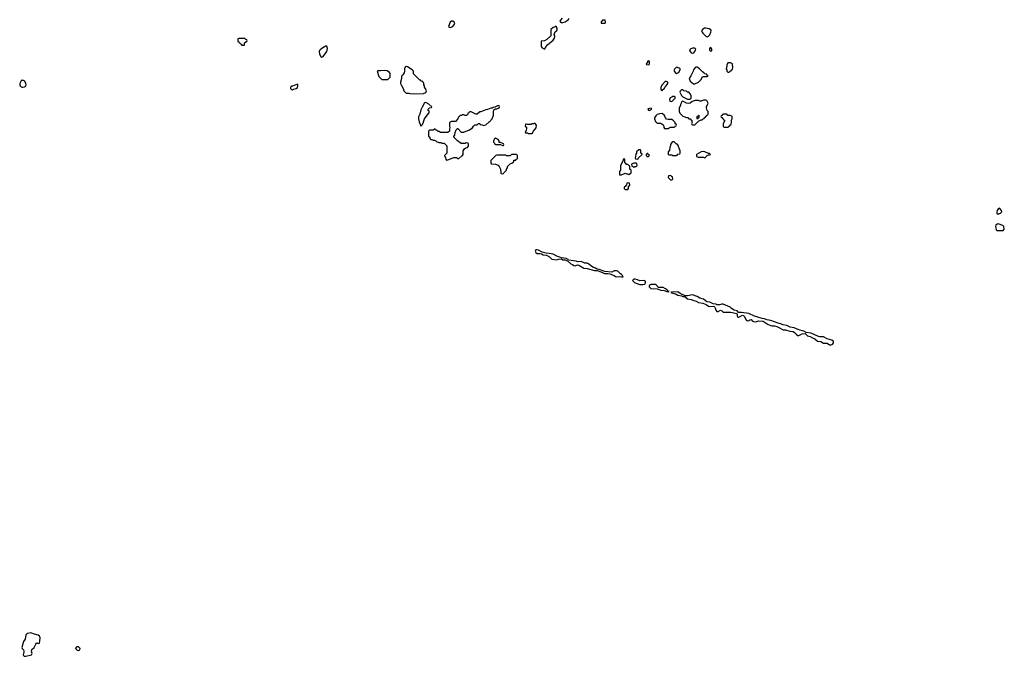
# Model space of a CAD drawing. Header units: inches. Extents: x 2701622 to 2964296, y 496201 to 720542.
# Tile 248 of 256: x 2899948 to 2916049, y 681264 to 691672. Entities that reach past the tile are written whole.
import ezdxf

# ---------------------------------------------------------------- set-up
doc = ezdxf.new("R2010")
doc.units = ezdxf.units.IN
doc.header["$MEASUREMENT"] = 0
for name, color, linetype in [('C8698', 7, 'Continuous'), ('C8699', 7, 'Continuous'), ('C9608', 7, 'Continuous'), ('C9609', 7, 'Continuous'), ('C9618', 7, 'Continuous'), ('C9619', 7, 'Continuous')]:
    doc.layers.add(name, color=color, linetype=linetype)

msp = doc.modelspace()

# ---------------------------------------------------------------- linework, layer by layer
at = {"layer": 'C8698', "color": 4, "elevation": 4}
msp.add_lwpolyline([(2900000, 681468), (2899986, 681410), (2899988, 681390), (2900000, 681378)], dxfattribs=at)
at = {"layer": 'C8699', "color": 4, "elevation": 4}
msp.add_lwpolyline([(2900000, 690679), (2899990, 690681), (2899970, 690673), (2899951, 690630), (2899948, 690610), (2899954, 690590), (2899970, 690576), (2899990, 690570), (2900000, 690571)], dxfattribs=at)
at = {"layer": 'C9608', "color": 4, "elevation": 4}
for points in [[(2906482, 690000), (2906490, 689974), (2906510, 689934), (2906530, 689954), (2906550, 689994), (2906552, 690000)], [(2906997, 690000), (2906974, 689990), (2906974, 689930), (2906982, 689910), (2906974, 689890), (2906974, 689850), (2906950, 689826), (2906830, 689826), (2906810, 689846), (2906790, 689846), (2906770, 689866), (2906750, 689866), (2906742, 689882), (2906730, 689886), (2906712, 689868), (2906650, 689866), (2906634, 689850), (2906634, 689770), (2906653, 689753), (2906654, 689730), (2906670, 689714), (2906690, 689714), (2906710, 689702), (2906730, 689702), (2906754, 689690), (2906770, 689674), (2906792, 689672), (2906804, 689664), (2906830, 689662), (2906853, 689653), (2906892, 689652), (2906934, 689610), (2906934, 689490), (2906894, 689450), (2906912, 689412), (2906914, 689390), (2906930, 689374), (2906950, 689382), (2907050, 689418), (2907090, 689418), (2907110, 689402), (2907130, 689402), (2907176, 689444), (2907188, 689450), (2907202, 689470), (2907202, 689530), (2907221, 689559), (2907244, 689576), (2907270, 689585), (2907288, 689610), (2907287, 689647), (2907276, 689656), (2907250, 689658), (2907230, 689646), (2907170, 689648), (2907143, 689663), (2907130, 689678), (2907106, 689690), (2907046, 689750), (2907047, 689773), (2907062, 689778), (2907066, 689790), (2907067, 689827), (2907086, 689870), (2907108, 689892), (2907112, 689892), (2907170, 689834), (2907210, 689834), (2907306, 689870), (2907326, 689890), (2907355, 689905), (2907370, 689934), (2907390, 689954), (2907430, 689954), (2907450, 689974), (2907470, 689974), (2907478, 689958), (2907510, 689954), (2907530, 689942), (2907570, 689951), (2907625, 690000)], [(2910000, 689326), (2909990, 689326), (2909954, 689310), (2909958, 689278), (2909973, 689273), (2909990, 689254), (2910000, 689265)], [(2910000, 687429), (2909990, 687429), (2909971, 687410), (2909983, 687390), (2910000, 687376)], [(2900000, 681378), (2900010, 681368), (2900018, 681350), (2900017, 681330), (2900005, 681290), (2900010, 681275), (2900024, 681264), (2900050, 681264), (2900139, 681290), (2900151, 681310), (2900141, 681350), (2900146, 681374), (2900187, 681410), (2900210, 681464), (2900223, 681477), (2900230, 681482), (2900250, 681473), (2900270, 681481), (2900280, 681510), (2900282, 681570), (2900272, 681592), (2900250, 681610), (2900190, 681623), (2900130, 681646), (2900081, 681639), (2900070, 681634), (2900050, 681615), (2900037, 681543), (2900010, 681508), (2900000, 681468)]]:
    msp.add_lwpolyline(points, dxfattribs=at)
for points in [[(2908370, 689978), (2908352, 689968), (2908330, 689968), (2908310, 689958), (2908250, 689958), (2908230, 689966), (2908218, 689962), (2908214, 689930), (2908233, 689913), (2908234, 689890), (2908232, 689868), (2908214, 689830), (2908222, 689822), (2908250, 689822), (2908270, 689812), (2908330, 689814), (2908349, 689851), (2908396, 689904), (2908398, 689950)], [(2907730, 689738), (2907710, 689726), (2907694, 689690), (2907694, 689670), (2907713, 689653), (2907718, 689638), (2907730, 689634), (2907810, 689634), (2907824, 689624), (2907850, 689614), (2907862, 689618), (2907866, 689630), (2907862, 689642), (2907810, 689666), (2907787, 689667), (2907786, 689690), (2907775, 689715)], [(2908070, 689466), (2907990, 689466), (2907970, 689446), (2907910, 689446), (2907890, 689458), (2907750, 689458), (2907734, 689450), (2907700, 689420), (2907654, 689370), (2907654, 689330), (2907658, 689318), (2907730, 689312), (2907770, 689292), (2907791, 689271), (2907813, 689227), (2907814, 689170), (2907818, 689158), (2907850, 689154), (2907862, 689158), (2907866, 689170), (2907906, 689210), (2907906, 689230), (2907926, 689250), (2907926, 689270), (2907970, 689314), (2907996, 689324), (2908018, 689342), (2908026, 689350), (2908026, 689370), (2908030, 689374), (2908062, 689378), (2908067, 689393), (2908082, 689398), (2908086, 689410), (2908086, 689450)], [(2909830, 689398), (2909814, 689390), (2909814, 689370), (2909772, 689290), (2909773, 689213), (2909754, 689190), (2909754, 689150), (2909758, 689138), (2909790, 689134), (2909850, 689162), (2909870, 689152), (2909892, 689152), (2909910, 689142), (2909926, 689150), (2909946, 689170), (2909946, 689210), (2909926, 689230), (2909926, 689270), (2909922, 689282), (2909907, 689287), (2909890, 689306), (2909870, 689306), (2909862, 689322), (2909846, 689330), (2909846, 689390)], [(2909910, 689006), (2909878, 689002), (2909873, 688967), (2909858, 688962), (2909853, 688947), (2909838, 688942), (2909834, 688930), (2909834, 688910), (2909850, 688894), (2909890, 688894), (2909906, 688910), (2909906, 688950), (2909922, 688958), (2909926, 688970), (2909922, 689002)], [(2908412, 687908), (2908390, 687908), (2908378, 687890), (2908390, 687865), (2908410, 687851), (2908451, 687851), (2908482, 687842), (2908510, 687827), (2908563, 687823), (2908614, 687794), (2908650, 687756), (2908730, 687746), (2908761, 687759), (2908810, 687761), (2908830, 687748), (2908864, 687744), (2908908, 687728), (2908961, 687681), (2908990, 687671), (2909010, 687655), (2909030, 687647), (2909070, 687663), (2909090, 687659), (2909171, 687611), (2909230, 687604), (2909348, 687572), (2909390, 687574), (2909450, 687552), (2909510, 687523), (2909563, 687523), (2909599, 687519), (2909668, 687488), (2909690, 687471), (2909710, 687468), (2909750, 687476), (2909790, 687466), (2909810, 687466), (2909815, 687470), (2909808, 687490), (2909790, 687508), (2909770, 687518), (2909730, 687558), (2909710, 687568), (2909670, 687568), (2909630, 687542), (2909517, 687557), (2909426, 687590), (2909390, 687594), (2909362, 687610), (2909330, 687619), (2909286, 687646), (2909250, 687681), (2909230, 687689), (2909190, 687694), (2909130, 687718), (2909070, 687715), (2909050, 687724), (2908921, 687741), (2908915, 687750), (2908886, 687770), (2908810, 687776), (2908782, 687790), (2908740, 687800), (2908670, 687836), (2908606, 687850), (2908555, 687855), (2908492, 687872), (2908430, 687904)], [(2900890, 681418), (2900873, 681410), (2900861, 681390), (2900890, 681363), (2900910, 681356), (2900930, 681368), (2900935, 681390), (2900910, 681417)]]:
    msp.add_lwpolyline(points, close=True, dxfattribs=at)
at = {"layer": 'C9609', "color": 4, "elevation": 4}
for points in [[(2908820, 691700), (2908790, 691666), (2908782, 691650), (2908790, 691634), (2908804, 691624), (2908830, 691625), (2908870, 691638), (2908919, 691670), (2908933, 691690)], [(2900000, 690571), (2900027, 690573), (2900050, 690587), (2900052, 690610), (2900047, 690630), (2900030, 690665), (2900010, 690678), (2900000, 690679)], [(2906552, 690000), (2906569, 690051), (2906609, 690111), (2906646, 690150), (2906642, 690182), (2906628, 690188), (2906628, 690212), (2906650, 690234), (2906682, 690238), (2906686, 690250), (2906638, 690290), (2906590, 690317), (2906568, 690312), (2906530, 690242), (2906510, 690198), (2906491, 690129), (2906470, 690086), (2906467, 690050), (2906482, 690000)], [(2907625, 690000), (2907630, 690004), (2907672, 690050), (2907697, 690110), (2907697, 690170), (2907703, 690197), (2907730, 690214), (2907753, 690213), (2907788, 690230), (2907795, 690250), (2907790, 690266), (2907770, 690268), (2907720, 690240), (2907690, 690238), (2907672, 690228), (2907650, 690228), (2907597, 690203), (2907570, 690198), (2907490, 690168), (2907470, 690168), (2907430, 690128), (2907408, 690128), (2907330, 690166), (2907310, 690166), (2907298, 690162), (2907293, 690147), (2907278, 690142), (2907274, 690130), (2907252, 690108), (2907230, 690108), (2907210, 690118), (2907190, 690118), (2907172, 690108), (2907150, 690106), (2907124, 690076), (2907114, 690050), (2907072, 690008), (2907010, 690006), (2906997, 690000)]]:
    msp.add_lwpolyline(points, dxfattribs=at)
for points in [[(2907030, 691649), (2907010, 691648), (2906985, 691630), (2906962, 691562), (2906974, 691550), (2906990, 691545), (2907030, 691562), (2907050, 691582), (2907062, 691610), (2907055, 691630)], [(2908710, 691566), (2908692, 691548), (2908670, 691546), (2908634, 691510), (2908631, 691410), (2908570, 691348), (2908530, 691328), (2908478, 691322), (2908473, 691307), (2908473, 691233), (2908494, 691210), (2908530, 691192), (2908548, 691210), (2908553, 691227), (2908581, 691259), (2908670, 691339), (2908696, 691370), (2908697, 691397), (2908688, 691432), (2908705, 691475), (2908730, 691494), (2908738, 691510), (2908736, 691536), (2908722, 691562)], [(2909490, 691666), (2909478, 691662), (2909473, 691647), (2909458, 691642), (2909454, 691630), (2909458, 691618), (2909470, 691614), (2909510, 691614), (2909522, 691618), (2909526, 691630), (2909522, 691662)], [(2903630, 691366), (2903530, 691366), (2903518, 691362), (2903514, 691350), (2903518, 691318), (2903533, 691313), (2903538, 691298), (2903554, 691290), (2903558, 691278), (2903573, 691273), (2903578, 691258), (2903610, 691254), (2903622, 691258), (2903627, 691293), (2903647, 691313), (2903662, 691318), (2903666, 691330), (2903662, 691342), (2903647, 691347)], [(2904970, 691238), (2904950, 691238), (2904930, 691229), (2904870, 691189), (2904851, 691170), (2904846, 691150), (2904851, 691110), (2904870, 691072), (2904890, 691061), (2904910, 691071), (2904969, 691150), (2904982, 691202)], [(2906270, 690908), (2906250, 690898), (2906238, 690870), (2906241, 690830), (2906234, 690806), (2906211, 690769), (2906192, 690750), (2906192, 690710), (2906178, 690650), (2906178, 690630), (2906190, 690594), (2906218, 690550), (2906232, 690510), (2906270, 690472), (2906310, 690472), (2906330, 690465), (2906410, 690462), (2906550, 690464), (2906590, 690483), (2906601, 690510), (2906590, 690538), (2906569, 690570), (2906568, 690590), (2906558, 690610), (2906558, 690630), (2906550, 690646), (2906530, 690666), (2906506, 690670), (2906502, 690682), (2906490, 690686), (2906390, 690786), (2906388, 690830), (2906368, 690850), (2906290, 690902)], [(2905910, 690844), (2905850, 690835), (2905802, 690838), (2905794, 690830), (2905822, 690742), (2905870, 690694), (2905970, 690694), (2906007, 690733), (2906008, 690790), (2905998, 690810), (2905956, 690836)], [(2904490, 690618), (2904410, 690588), (2904393, 690587), (2904374, 690570), (2904374, 690550), (2904394, 690530), (2904410, 690525), (2904424, 690536), (2904470, 690547), (2904490, 690566), (2904499, 690590), (2904495, 690615)]]:
    msp.add_lwpolyline(points, close=True, dxfattribs=at)
at = {"layer": 'C9618', "color": 4, "elevation": 4}
for points in [[(2910352, 690000), (2910365, 689985), (2910370, 689982), (2910430, 689982), (2910451, 689971), (2910471, 689951), (2910482, 689930), (2910482, 689910), (2910493, 689893), (2910550, 689894), (2910570, 689902), (2910590, 689914), (2910650, 689914), (2910662, 689918), (2910667, 689933), (2910682, 689938), (2910686, 689950), (2910682, 689962), (2910667, 689967), (2910666, 689990), (2910658, 690000)], [(2910941, 690000), (2910942, 689990), (2910934, 689970), (2910938, 689958), (2910950, 689954), (2910990, 689954), (2911035, 690000)], [(2911466, 690000), (2911464, 689996), (2911454, 689970), (2911454, 689930), (2911458, 689918), (2911470, 689914), (2911530, 689914), (2911542, 689918), (2911546, 689930), (2911562, 689938), (2911570, 689954), (2911582, 689958), (2911586, 690000)], [(2910000, 689265), (2910007, 689273), (2910030, 689274), (2910046, 689290), (2910042, 689322), (2910030, 689326), (2910000, 689326)], [(2910000, 687376), (2910010, 687368), (2910090, 687343), (2910138, 687342), (2910170, 687348), (2910179, 687370), (2910179, 687390), (2910165, 687405), (2910150, 687409), (2910090, 687405), (2910050, 687421), (2910010, 687429), (2910000, 687429)]]:
    msp.add_lwpolyline(points, dxfattribs=at)
for points in [[(2910630, 689678), (2910610, 689666), (2910592, 689630), (2910592, 689610), (2910582, 689590), (2910582, 689570), (2910572, 689550), (2910572, 689528), (2910554, 689510), (2910554, 689470), (2910570, 689462), (2910610, 689462), (2910630, 689454), (2910690, 689454), (2910702, 689458), (2910710, 689474), (2910742, 689478), (2910746, 689490), (2910746, 689530), (2910710, 689626), (2910683, 689643), (2910650, 689675)], [(2910090, 689546), (2910070, 689546), (2910034, 689510), (2910032, 689488), (2910024, 689476), (2910014, 689410), (2910018, 689398), (2910050, 689394), (2910062, 689398), (2910067, 689413), (2910126, 689470), (2910122, 689482), (2910106, 689490), (2910106, 689530), (2910102, 689542)], [(2910210, 689486), (2910194, 689470), (2910194, 689450), (2910210, 689434), (2910230, 689434), (2910246, 689450), (2910227, 689467), (2910222, 689482)], [(2911130, 689515), (2911094, 689510), (2911014, 689470), (2911018, 689438), (2911044, 689424), (2911130, 689422), (2911150, 689414), (2911162, 689418), (2911166, 689430), (2911190, 689452), (2911210, 689462), (2911230, 689462), (2911246, 689470), (2911230, 689486), (2911210, 689486), (2911150, 689513)], [(2910590, 689126), (2910558, 689122), (2910554, 689090), (2910590, 689054), (2910610, 689054), (2910622, 689058), (2910626, 689070), (2910622, 689102), (2910607, 689107), (2910602, 689122)], [(2915970, 688589), (2915950, 688582), (2915930, 688554), (2915924, 688530), (2915929, 688509), (2915950, 688491), (2915970, 688501), (2915989, 688510), (2916009, 688530), (2916002, 688550)], [(2915950, 688332), (2915930, 688329), (2915909, 688311), (2915905, 688290), (2915908, 688268), (2915918, 688238), (2915930, 688223), (2916030, 688226), (2916038, 688230), (2916049, 688250), (2916039, 688290), (2916026, 688306)], [(2910270, 687343), (2910248, 687332), (2910243, 687317), (2910244, 687304), (2910270, 687279), (2910372, 687272), (2910430, 687251), (2910485, 687245), (2910530, 687227), (2910550, 687225), (2910566, 687230), (2910554, 687234), (2910543, 687243), (2910542, 687250), (2910510, 687273), (2910470, 687292), (2910394, 687294), (2910350, 687341)], [(2910710, 687224), (2910605, 687215), (2910594, 687210), (2910683, 687183), (2910710, 687168), (2910770, 687158), (2910790, 687147), (2910825, 687145), (2910871, 687111), (2910930, 687097), (2910970, 687079), (2911010, 687068), (2911050, 687047), (2911118, 687038), (2911176, 687016), (2911212, 686990), (2911230, 686985), (2911288, 686988), (2911303, 686983), (2911314, 686974), (2911321, 686961), (2911330, 686921), (2911350, 686899), (2911370, 686903), (2911410, 686921), (2911430, 686911), (2911450, 686893), (2911470, 686888), (2911571, 686891), (2911604, 686884), (2911668, 686868), (2911680, 686860), (2911683, 686830), (2911690, 686811), (2911707, 686807), (2911770, 686842), (2911790, 686831), (2911799, 686819), (2911830, 686758), (2911850, 686750), (2911870, 686754), (2911890, 686767), (2911910, 686771), (2911923, 686750), (2911950, 686736), (2911985, 686735), (2912032, 686748), (2912105, 686745), (2912190, 686691), (2912248, 686668), (2912290, 686667), (2912330, 686658), (2912375, 686635), (2912410, 686611), (2912430, 686603), (2912470, 686602), (2912541, 686581), (2912594, 686574), (2912619, 686559), (2912650, 686523), (2912670, 686507), (2912690, 686507), (2912746, 686534), (2912790, 686541), (2912798, 686538), (2912830, 686503), (2912872, 686492), (2912910, 686469), (2912952, 686452), (2912996, 686416), (2913050, 686410), (2913090, 686385), (2913150, 686381), (2913190, 686357), (2913210, 686354), (2913230, 686360), (2913246, 686370), (2913258, 686390), (2913253, 686413), (2913230, 686430), (2913150, 686454), (2913090, 686485), (2913030, 686489), (2913010, 686495), (2912890, 686549), (2912810, 686556), (2912770, 686578), (2912690, 686602), (2912610, 686632), (2912546, 686646), (2912490, 686674), (2912430, 686685), (2912390, 686702), (2912350, 686710), (2912230, 686752), (2912165, 686765), (2912130, 686779), (2912087, 686787), (2912018, 686810), (2911963, 686823), (2911870, 686866), (2911750, 686884), (2911704, 686884), (2911682, 686910), (2911630, 686922), (2911590, 686949), (2911568, 686970), (2911450, 687022), (2911430, 687022), (2911391, 687009), (2911350, 687009), (2911330, 687019), (2911290, 687024), (2911232, 687052), (2911182, 687062), (2911130, 687104), (2911070, 687119), (2911026, 687146), (2910950, 687174), (2910870, 687159), (2910830, 687158), (2910750, 687197)]]:
    msp.add_lwpolyline(points, close=True, dxfattribs=at)
at = {"layer": 'C9619', "color": 4, "elevation": 4}
for points in [[(2911170, 691533), (2911148, 691532), (2911111, 691510), (2911098, 691490), (2911106, 691470), (2911121, 691450), (2911170, 691401), (2911190, 691391), (2911210, 691403), (2911233, 691427), (2911249, 691469), (2911254, 691490), (2911249, 691509), (2911225, 691525)], [(2910950, 691208), (2910914, 691190), (2910904, 691176), (2910902, 691170), (2910912, 691150), (2910930, 691132), (2910950, 691125), (2910970, 691131), (2910989, 691150), (2910998, 691182), (2911006, 691190), (2910987, 691207)], [(2911250, 691218), (2911230, 691206), (2911226, 691190), (2911230, 691174), (2911250, 691154), (2911266, 691170), (2911266, 691190)], [(2910230, 691006), (2910214, 690990), (2910213, 690967), (2910194, 690950), (2910198, 690938), (2910230, 690934), (2910242, 690938), (2910246, 690950), (2910246, 690990)], [(2910690, 690895), (2910657, 690863), (2910651, 690850), (2910652, 690832), (2910670, 690802), (2910690, 690792), (2910710, 690802), (2910725, 690815), (2910749, 690850), (2910748, 690868), (2910730, 690882)], [(2911030, 690898), (2911010, 690898), (2910994, 690890), (2910966, 690854), (2910962, 690830), (2910925, 690755), (2910898, 690710), (2910912, 690670), (2910966, 690626), (2910990, 690622), (2911050, 690652), (2911090, 690694), (2911110, 690734), (2911130, 690742), (2911190, 690742), (2911206, 690750), (2911202, 690762), (2911187, 690767), (2911182, 690782), (2911147, 690787), (2911142, 690802), (2911127, 690807), (2911122, 690822), (2911107, 690827), (2911066, 690870), (2911043, 690883)], [(2911570, 690966), (2911530, 690966), (2911513, 690927), (2911512, 690908), (2911504, 690896), (2911502, 690870), (2911514, 690850), (2911514, 690830), (2911530, 690814), (2911550, 690814), (2911570, 690834), (2911582, 690838), (2911590, 690854), (2911602, 690858), (2911607, 690893), (2911606, 690950)], [(2910510, 690668), (2910452, 690610), (2910434, 690570), (2910434, 690530), (2910438, 690518), (2910450, 690514), (2910490, 690554), (2910498, 690570), (2910522, 690590), (2910548, 690630), (2910546, 690650)], [(2910630, 690418), (2910610, 690408), (2910587, 690393), (2910572, 690370), (2910578, 690338), (2910610, 690334), (2910666, 690390), (2910666, 690410), (2910656, 690416)], [(2910790, 690526), (2910770, 690526), (2910750, 690506), (2910742, 690490), (2910770, 690434), (2910792, 690412), (2910870, 690372), (2910910, 690374), (2910926, 690390), (2910926, 690430), (2910916, 690456), (2910890, 690486), (2910870, 690486), (2910850, 690506), (2910808, 690508)], [(2910270, 690226), (2910225, 690215), (2910222, 690210), (2910230, 690194), (2910250, 690185), (2910262, 690198), (2910286, 690210), (2910282, 690222)], [(2911030, 690046), (2911026, 690050), (2911028, 690090), (2911042, 690098), (2911050, 690114), (2911054, 690110), (2911052, 690068), (2911038, 690062)]]:
    msp.add_lwpolyline(points, close=True, dxfattribs=at)
for points in [[(2911035, 690000), (2911047, 690013), (2911090, 690034), (2911110, 690034), (2911127, 690053), (2911142, 690058), (2911147, 690073), (2911162, 690078), (2911167, 690093), (2911182, 690098), (2911187, 690113), (2911202, 690118), (2911206, 690130), (2911206, 690170), (2911188, 690188), (2911187, 690207), (2911178, 690230), (2911178, 690250), (2911208, 690310), (2911186, 690350), (2911170, 690355), (2911130, 690355), (2911090, 690342), (2911070, 690342), (2911049, 690349), (2910991, 690349), (2910944, 690336), (2910914, 690310), (2910890, 690302), (2910850, 690308), (2910790, 690338), (2910772, 690328), (2910762, 690310), (2910753, 690287), (2910752, 690268), (2910734, 690230), (2910734, 690170), (2910744, 690144), (2910790, 690094), (2910810, 690092), (2910853, 690073), (2910872, 690072), (2910890, 690054), (2910914, 690050), (2910940, 690020), (2910941, 690000)], [(2910658, 690000), (2910640, 690020), (2910610, 690038), (2910550, 690038), (2910527, 690047), (2910506, 690070), (2910490, 690106), (2910456, 690136), (2910410, 690135), (2910370, 690122), (2910350, 690102), (2910331, 690070), (2910331, 690050), (2910346, 690006), (2910352, 690000)], [(2911586, 690000), (2911588, 690030), (2911598, 690050), (2911598, 690090), (2911595, 690095), (2911567, 690107), (2911528, 690108), (2911510, 690126), (2911450, 690126), (2911438, 690122), (2911433, 690107), (2911418, 690102), (2911414, 690090), (2911418, 690078), (2911433, 690073), (2911438, 690058), (2911453, 690053), (2911458, 690038), (2911474, 690030), (2911474, 690010), (2911466, 690000)]]:
    msp.add_lwpolyline(points, dxfattribs=at)

doc.saveas('drawing.dxf')
